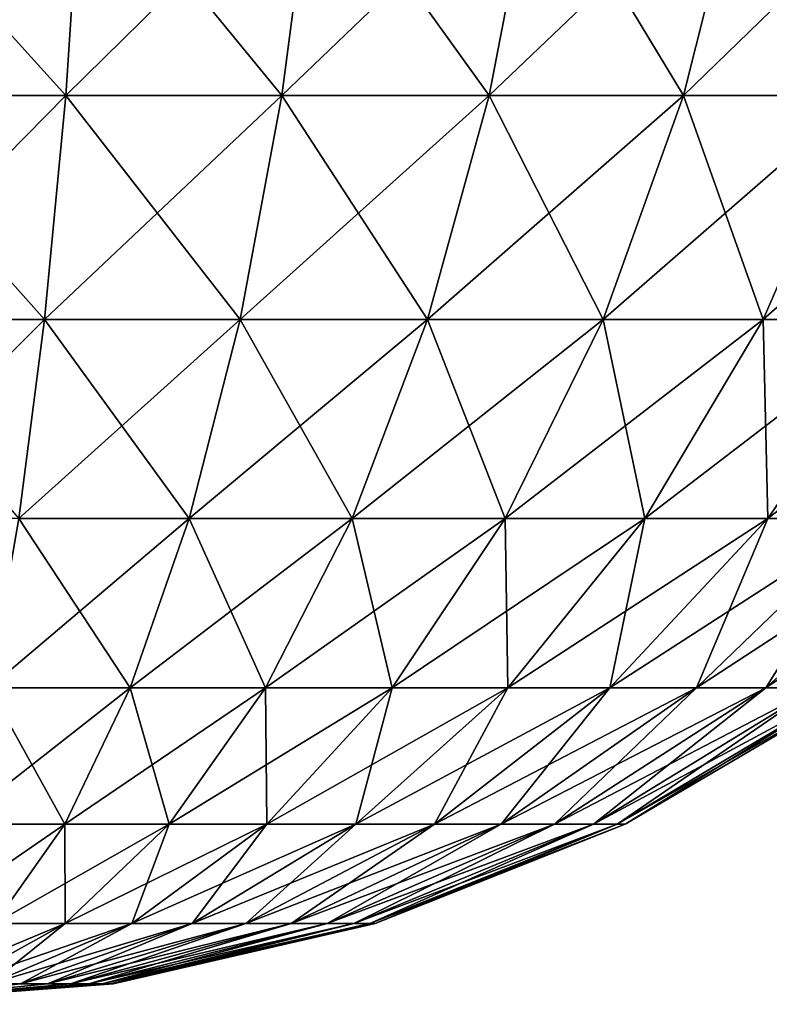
# Model space of a CAD drawing. Header units: millimetres. Extents: x -80 to 80, y -2005 to 66.
# Tile 12 of 23: x 8 to 42, y -103 to -58. Entities that reach past the tile are written whole.
import ezdxf

# ---------------------------------------------------------------- set-up
doc = ezdxf.new("R2010")
doc.units = ezdxf.units.MM
doc.header["$LTSCALE"] = 13.670324
doc.layers.add('15', color=7, linetype='CONTINUOUS')

msp = doc.modelspace()

# ---------------------------------------------------------------- linework, layer by layer
at = {"layer": '15', "color": 250, "linetype": 'Continuous', "true_color": 0x1c1c1c}
for points in [[(10.66, -50.777, 118.145), (0, -50.777, 118.908), (9.935, -61.763, 113.099), (10.66, -50.777, 118.145)], [(0, -50.777, 118.908), (0, -61.763, 113.81), (9.935, -61.763, 113.099), (0, -50.777, 118.908)], [(0, -61.763, -25.81), (0, -50.777, -30.908), (10.66, -50.777, -30.145), (0, -61.763, -25.81)], [(0, -61.763, -25.81), (10.66, -50.777, -30.145), (9.935, -61.763, -25.099), (0, -61.763, -25.81)], [(10.66, -50.777, -30.145), (21.104, -50.777, -27.873), (9.935, -61.763, -25.099), (10.66, -50.777, -30.145)], [(9.935, -61.763, -25.099), (21.104, -50.777, -27.873), (19.668, -61.763, -22.982), (9.935, -61.763, -25.099)], [(19.668, -61.763, 110.982), (10.66, -50.777, 118.145), (9.935, -61.763, 113.099), (19.668, -61.763, 110.982)], [(21.104, -50.777, 115.873), (10.66, -50.777, 118.145), (19.668, -61.763, 110.982), (21.104, -50.777, 115.873)], [(21.104, -50.777, -27.873), (31.118, -50.777, -24.138), (19.668, -61.763, -22.982), (21.104, -50.777, -27.873)], [(19.668, -61.763, -22.982), (31.118, -50.777, -24.138), (29, -61.763, -19.501), (19.668, -61.763, -22.982)], [(29, -61.763, 107.501), (21.104, -50.777, 115.873), (19.668, -61.763, 110.982), (29, -61.763, 107.501)], [(31.118, -50.777, 112.138), (21.104, -50.777, 115.873), (29, -61.763, 107.501), (31.118, -50.777, 112.138)], [(31.118, -50.777, -24.138), (40.498, -50.777, -19.016), (29, -61.763, -19.501), (31.118, -50.777, -24.138)], [(29, -61.763, -19.501), (40.498, -50.777, -19.016), (37.742, -61.763, -14.728), (29, -61.763, -19.501)], [(37.742, -61.763, 102.728), (31.118, -50.777, 112.138), (29, -61.763, 107.501), (37.742, -61.763, 102.728)], [(40.498, -50.777, 107.016), (31.118, -50.777, 112.138), (37.742, -61.763, 102.728), (40.498, -50.777, 107.016)], [(45.716, -61.763, 96.759), (40.498, -50.777, 107.016), (37.742, -61.763, 102.728), (45.716, -61.763, 96.759)], [(40.498, -50.777, -19.016), (49.054, -50.777, -12.611), (37.742, -61.763, -14.728), (40.498, -50.777, -19.016)], [(37.742, -61.763, -14.728), (49.054, -50.777, -12.611), (45.716, -61.763, -8.759), (37.742, -61.763, -14.728)], [(49.054, -50.777, 100.611), (40.498, -50.777, 107.016), (45.716, -61.763, 96.759), (49.054, -50.777, 100.611)], [(9.935, -61.763, 113.099), (0, -61.763, 113.81), (8.982, -71.853, 106.469), (9.935, -61.763, 113.099)], [(0, -61.763, 113.81), (0, -71.853, 107.112), (8.982, -71.853, 106.469), (0, -61.763, 113.81)], [(0, -71.853, -19.112), (0, -61.763, -25.81), (9.935, -61.763, -25.099), (0, -71.853, -19.112)], [(0, -71.853, -19.112), (9.935, -61.763, -25.099), (8.982, -71.853, -18.469), (0, -71.853, -19.112)], [(17.781, -71.853, 104.555), (9.935, -61.763, 113.099), (8.982, -71.853, 106.469), (17.781, -71.853, 104.555)], [(8.982, -71.853, -18.469), (19.668, -61.763, -22.982), (17.781, -71.853, -16.555), (8.982, -71.853, -18.469)], [(9.935, -61.763, -25.099), (19.668, -61.763, -22.982), (8.982, -71.853, -18.469), (9.935, -61.763, -25.099)], [(19.668, -61.763, 110.982), (9.935, -61.763, 113.099), (17.781, -71.853, 104.555), (19.668, -61.763, 110.982)], [(26.218, -71.853, 101.409), (19.668, -61.763, 110.982), (17.781, -71.853, 104.555), (26.218, -71.853, 101.409)], [(17.781, -71.853, -16.555), (29, -61.763, -19.501), (26.218, -71.853, -13.409), (17.781, -71.853, -16.555)], [(19.668, -61.763, -22.982), (29, -61.763, -19.501), (17.781, -71.853, -16.555), (19.668, -61.763, -22.982)], [(29, -61.763, 107.501), (19.668, -61.763, 110.982), (26.218, -71.853, 101.409), (29, -61.763, 107.501)], [(34.121, -71.853, 97.093), (29, -61.763, 107.501), (26.218, -71.853, 101.409), (34.121, -71.853, 97.093)], [(26.218, -71.853, -13.409), (37.742, -61.763, -14.728), (34.121, -71.853, -9.093), (26.218, -71.853, -13.409)], [(29, -61.763, -19.501), (37.742, -61.763, -14.728), (26.218, -71.853, -13.409), (29, -61.763, -19.501)], [(37.742, -61.763, 102.728), (29, -61.763, 107.501), (34.121, -71.853, 97.093), (37.742, -61.763, 102.728)], [(41.329, -71.853, 91.697), (37.742, -61.763, 102.728), (34.121, -71.853, 97.093), (41.329, -71.853, 91.697)], [(34.121, -71.853, -9.093), (45.716, -61.763, -8.759), (41.329, -71.853, -3.697), (34.121, -71.853, -9.093)], [(37.742, -61.763, -14.728), (45.716, -61.763, -8.759), (34.121, -71.853, -9.093), (37.742, -61.763, -14.728)], [(45.716, -61.763, 96.759), (37.742, -61.763, 102.728), (41.329, -71.853, 91.697), (45.716, -61.763, 96.759)], [(47.697, -71.853, 85.329), (45.716, -61.763, 96.759), (41.329, -71.853, 91.697), (47.697, -71.853, 85.329)], [(45.716, -61.763, -8.759), (52.759, -61.763, -1.716), (41.329, -71.853, -3.697), (45.716, -61.763, -8.759)], [(41.329, -71.853, -3.697), (52.759, -61.763, -1.716), (47.697, -71.853, 2.671), (41.329, -71.853, -3.697)], [(0, -80.816, -10.968), (8.982, -71.853, -18.469), (7.823, -80.816, -10.408), (0, -80.816, -10.968)], [(8.982, -71.853, 106.469), (0, -71.853, 107.112), (7.823, -80.816, 98.408), (8.982, -71.853, 106.469)], [(0, -80.816, -10.968), (0, -71.853, -19.112), (8.982, -71.853, -18.469), (0, -80.816, -10.968)], [(7.823, -80.816, -10.408), (17.781, -71.853, -16.555), (15.486, -80.816, -8.741), (7.823, -80.816, -10.408)], [(8.982, -71.853, -18.469), (17.781, -71.853, -16.555), (7.823, -80.816, -10.408), (8.982, -71.853, -18.469)], [(15.486, -80.816, 96.741), (8.982, -71.853, 106.469), (7.823, -80.816, 98.408), (15.486, -80.816, 96.741)], [(17.781, -71.853, 104.555), (8.982, -71.853, 106.469), (15.486, -80.816, 96.741), (17.781, -71.853, 104.555)], [(15.486, -80.816, -8.741), (26.218, -71.853, -13.409), (22.834, -80.816, -6), (15.486, -80.816, -8.741)], [(17.781, -71.853, -16.555), (26.218, -71.853, -13.409), (15.486, -80.816, -8.741), (17.781, -71.853, -16.555)], [(22.834, -80.816, 94), (17.781, -71.853, 104.555), (15.486, -80.816, 96.741), (22.834, -80.816, 94)], [(26.218, -71.853, 101.409), (17.781, -71.853, 104.555), (22.834, -80.816, 94), (26.218, -71.853, 101.409)], [(22.834, -80.816, -6), (34.121, -71.853, -9.093), (29.718, -80.816, -2.242), (22.834, -80.816, -6)], [(26.218, -71.853, -13.409), (34.121, -71.853, -9.093), (22.834, -80.816, -6), (26.218, -71.853, -13.409)], [(29.718, -80.816, 90.242), (26.218, -71.853, 101.409), (22.834, -80.816, 94), (29.718, -80.816, 90.242)], [(34.121, -71.853, 97.093), (26.218, -71.853, 101.409), (29.718, -80.816, 90.242), (34.121, -71.853, 97.093)], [(29.718, -80.816, -2.242), (41.329, -71.853, -3.697), (35.996, -80.816, 2.458), (29.718, -80.816, -2.242)], [(34.121, -71.853, -9.093), (41.329, -71.853, -3.697), (29.718, -80.816, -2.242), (34.121, -71.853, -9.093)], [(35.996, -80.816, 85.542), (34.121, -71.853, 97.093), (29.718, -80.816, 90.242), (35.996, -80.816, 85.542)], [(41.329, -71.853, 91.697), (34.121, -71.853, 97.093), (35.996, -80.816, 85.542), (41.329, -71.853, 91.697)], [(35.996, -80.816, 2.458), (47.697, -71.853, 2.671), (41.542, -80.816, 8.004), (35.996, -80.816, 2.458)], [(41.329, -71.853, -3.697), (47.697, -71.853, 2.671), (35.996, -80.816, 2.458), (41.329, -71.853, -3.697)], [(41.542, -80.816, 79.996), (41.329, -71.853, 91.697), (35.996, -80.816, 85.542), (41.542, -80.816, 79.996)], [(47.697, -71.853, 85.329), (41.329, -71.853, 91.697), (41.542, -80.816, 79.996), (47.697, -71.853, 85.329)], [(47.697, -71.853, 2.671), (53.093, -71.853, 9.879), (41.542, -80.816, 8.004), (47.697, -71.853, 2.671)], [(41.542, -80.816, 8.004), (53.093, -71.853, 9.879), (46.242, -80.816, 14.282), (41.542, -80.816, 8.004)], [(46.242, -80.816, 73.718), (47.697, -71.853, 85.329), (41.542, -80.816, 79.996), (46.242, -80.816, 73.718)], [(6.484, -88.447, -1.1), (15.486, -80.816, -8.741), (12.837, -88.447, 0.282), (6.484, -88.447, -1.1)], [(7.823, -80.816, -10.408), (15.486, -80.816, -8.741), (6.484, -88.447, -1.1), (7.823, -80.816, -10.408)], [(12.837, -88.447, 87.718), (7.823, -80.816, 98.408), (6.484, -88.447, 89.1), (12.837, -88.447, 87.718)], [(15.486, -80.816, 96.741), (7.823, -80.816, 98.408), (12.837, -88.447, 87.718), (15.486, -80.816, 96.741)], [(12.837, -88.447, 0.282), (22.834, -80.816, -6), (18.928, -88.447, 2.554), (12.837, -88.447, 0.282)], [(15.486, -80.816, -8.741), (22.834, -80.816, -6), (12.837, -88.447, 0.282), (15.486, -80.816, -8.741)], [(18.928, -88.447, 85.446), (15.486, -80.816, 96.741), (12.837, -88.447, 87.718), (18.928, -88.447, 85.446)], [(22.834, -80.816, 94), (15.486, -80.816, 96.741), (18.928, -88.447, 85.446), (22.834, -80.816, 94)], [(18.928, -88.447, 2.554), (29.718, -80.816, -2.242), (24.634, -88.447, 5.669), (18.928, -88.447, 2.554)], [(22.834, -80.816, -6), (29.718, -80.816, -2.242), (18.928, -88.447, 2.554), (22.834, -80.816, -6)], [(24.634, -88.447, 82.331), (22.834, -80.816, 94), (18.928, -88.447, 85.446), (24.634, -88.447, 82.331)], [(29.718, -80.816, 90.242), (22.834, -80.816, 94), (24.634, -88.447, 82.331), (29.718, -80.816, 90.242)], [(29.718, -80.816, -2.242), (35.996, -80.816, 2.458), (24.634, -88.447, 5.669), (29.718, -80.816, -2.242)], [(24.634, -88.447, 5.669), (35.996, -80.816, 2.458), (29.838, -88.447, 9.565), (24.634, -88.447, 5.669)], [(29.838, -88.447, 78.435), (29.718, -80.816, 90.242), (24.634, -88.447, 82.331), (29.838, -88.447, 78.435)], [(35.996, -80.816, 85.542), (29.718, -80.816, 90.242), (29.838, -88.447, 78.435), (35.996, -80.816, 85.542)], [(35.996, -80.816, 2.458), (41.542, -80.816, 8.004), (29.838, -88.447, 9.565), (35.996, -80.816, 2.458)], [(29.838, -88.447, 9.565), (41.542, -80.816, 8.004), (34.435, -88.447, 14.162), (29.838, -88.447, 9.565)], [(34.435, -88.447, 73.838), (35.996, -80.816, 85.542), (29.838, -88.447, 78.435), (34.435, -88.447, 73.838)], [(34.435, -88.447, 14.162), (46.242, -80.816, 14.282), (38.331, -88.447, 19.366), (34.435, -88.447, 14.162)], [(41.542, -80.816, 8.004), (46.242, -80.816, 14.282), (34.435, -88.447, 14.162), (41.542, -80.816, 8.004)], [(38.331, -88.447, 68.634), (41.542, -80.816, 79.996), (34.435, -88.447, 73.838), (38.331, -88.447, 68.634)], [(41.542, -80.816, 79.996), (35.996, -80.816, 85.542), (34.435, -88.447, 73.838), (41.542, -80.816, 79.996)], [(38.331, -88.447, 19.366), (50, -80.816, 21.166), (41.446, -88.447, 25.072), (38.331, -88.447, 19.366)], [(46.242, -80.816, 14.282), (50, -80.816, 21.166), (38.331, -88.447, 19.366), (46.242, -80.816, 14.282)], [(41.446, -88.447, 62.928), (46.242, -80.816, 73.718), (38.331, -88.447, 68.634), (41.446, -88.447, 62.928)], [(46.242, -80.816, 73.718), (41.542, -80.816, 79.996), (38.331, -88.447, 68.634), (46.242, -80.816, 73.718)], [(41.446, -88.447, 25.072), (52.741, -80.816, 28.514), (43.718, -88.447, 31.163), (41.446, -88.447, 25.072)], [(50, -80.816, 21.166), (52.741, -80.816, 28.514), (41.446, -88.447, 25.072), (50, -80.816, 21.166)], [(43.718, -88.447, 56.837), (50, -80.816, 66.834), (41.446, -88.447, 62.928), (43.718, -88.447, 56.837)], [(50, -80.816, 66.834), (46.242, -80.816, 73.718), (41.446, -88.447, 62.928), (50, -80.816, 66.834)], [(9.893, -94.572, 77.694), (6.484, -88.447, 89.1), (4.998, -94.572, 78.759), (9.893, -94.572, 77.694)], [(4.998, -94.572, 9.241), (12.837, -88.447, 0.282), (9.893, -94.572, 10.306), (4.998, -94.572, 9.241)], [(6.484, -88.447, -1.1), (12.837, -88.447, 0.282), (4.998, -94.572, 9.241), (6.484, -88.447, -1.1)], [(12.837, -88.447, 87.718), (6.484, -88.447, 89.1), (9.893, -94.572, 77.694), (12.837, -88.447, 87.718)], [(14.588, -94.572, 75.943), (12.837, -88.447, 87.718), (9.893, -94.572, 77.694), (14.588, -94.572, 75.943)], [(9.893, -94.572, 10.306), (18.928, -88.447, 2.554), (14.588, -94.572, 12.057), (9.893, -94.572, 10.306)], [(12.837, -88.447, 0.282), (18.928, -88.447, 2.554), (9.893, -94.572, 10.306), (12.837, -88.447, 0.282)], [(18.928, -88.447, 85.446), (12.837, -88.447, 87.718), (14.588, -94.572, 75.943), (18.928, -88.447, 85.446)], [(18.985, -94.572, 73.542), (18.928, -88.447, 85.446), (14.588, -94.572, 75.943), (18.985, -94.572, 73.542)], [(14.588, -94.572, 12.057), (24.634, -88.447, 5.669), (18.985, -94.572, 14.458), (14.588, -94.572, 12.057)], [(18.928, -88.447, 2.554), (24.634, -88.447, 5.669), (14.588, -94.572, 12.057), (18.928, -88.447, 2.554)], [(24.634, -88.447, 82.331), (18.928, -88.447, 85.446), (18.985, -94.572, 73.542), (24.634, -88.447, 82.331)], [(22.996, -94.572, 70.539), (24.634, -88.447, 82.331), (18.985, -94.572, 73.542), (22.996, -94.572, 70.539)], [(18.985, -94.572, 14.458), (29.838, -88.447, 9.565), (22.996, -94.572, 17.461), (18.985, -94.572, 14.458)], [(24.634, -88.447, 5.669), (29.838, -88.447, 9.565), (18.985, -94.572, 14.458), (24.634, -88.447, 5.669)], [(29.838, -88.447, 78.435), (24.634, -88.447, 82.331), (22.996, -94.572, 70.539), (29.838, -88.447, 78.435)], [(26.539, -94.572, 66.996), (29.838, -88.447, 78.435), (22.996, -94.572, 70.539), (26.539, -94.572, 66.996)], [(22.996, -94.572, 17.461), (34.435, -88.447, 14.162), (26.539, -94.572, 21.004), (22.996, -94.572, 17.461)], [(29.838, -88.447, 9.565), (34.435, -88.447, 14.162), (22.996, -94.572, 17.461), (29.838, -88.447, 9.565)], [(29.542, -94.572, 62.985), (34.435, -88.447, 73.838), (26.539, -94.572, 66.996), (29.542, -94.572, 62.985)], [(34.435, -88.447, 73.838), (29.838, -88.447, 78.435), (26.539, -94.572, 66.996), (34.435, -88.447, 73.838)], [(26.539, -94.572, 21.004), (38.331, -88.447, 19.366), (29.542, -94.572, 25.015), (26.539, -94.572, 21.004)], [(34.435, -88.447, 14.162), (38.331, -88.447, 19.366), (26.539, -94.572, 21.004), (34.435, -88.447, 14.162)], [(31.943, -94.572, 58.588), (38.331, -88.447, 68.634), (29.542, -94.572, 62.985), (31.943, -94.572, 58.588)], [(38.331, -88.447, 68.634), (34.435, -88.447, 73.838), (29.542, -94.572, 62.985), (38.331, -88.447, 68.634)], [(38.331, -88.447, 19.366), (41.446, -88.447, 25.072), (29.542, -94.572, 25.015), (38.331, -88.447, 19.366)], [(29.542, -94.572, 25.015), (41.446, -88.447, 25.072), (31.943, -94.572, 29.412), (29.542, -94.572, 25.015)], [(33.694, -94.572, 53.893), (41.446, -88.447, 62.928), (31.943, -94.572, 58.588), (33.694, -94.572, 53.893)], [(41.446, -88.447, 25.072), (43.718, -88.447, 31.163), (31.943, -94.572, 29.412), (41.446, -88.447, 25.072)], [(41.446, -88.447, 62.928), (38.331, -88.447, 68.634), (31.943, -94.572, 58.588), (41.446, -88.447, 62.928)], [(31.943, -94.572, 29.412), (43.718, -88.447, 31.163), (33.694, -94.572, 34.107), (31.943, -94.572, 29.412)], [(34.759, -94.572, 48.998), (43.718, -88.447, 56.837), (33.694, -94.572, 53.893), (34.759, -94.572, 48.998)], [(43.718, -88.447, 56.837), (41.446, -88.447, 62.928), (33.694, -94.572, 53.893), (43.718, -88.447, 56.837)], [(33.694, -94.572, 34.107), (45.1, -88.447, 37.516), (34.759, -94.572, 39.002), (33.694, -94.572, 34.107)], [(43.718, -88.447, 31.163), (45.1, -88.447, 37.516), (33.694, -94.572, 34.107), (43.718, -88.447, 31.163)], [(35.116, -94.572, 44), (45.1, -88.447, 50.484), (34.759, -94.572, 48.998), (35.116, -94.572, 44)], [(45.1, -88.447, 50.484), (43.718, -88.447, 56.837), (34.759, -94.572, 48.998), (45.1, -88.447, 50.484)], [(34.759, -94.572, 39.002), (45.564, -88.447, 44), (35.116, -94.572, 44), (34.759, -94.572, 39.002)], [(45.1, -88.447, 37.516), (45.564, -88.447, 44), (34.759, -94.572, 39.002), (45.1, -88.447, 37.516)], [(45.564, -88.447, 44), (45.1, -88.447, 50.484), (35.116, -94.572, 44), (45.564, -88.447, 44)], [(3.396, -99.049, 20.379), (9.893, -94.572, 10.306), (6.723, -99.049, 21.103), (3.396, -99.049, 20.379)], [(4.998, -94.572, 9.241), (9.893, -94.572, 10.306), (3.396, -99.049, 20.379), (4.998, -94.572, 9.241)], [(9.893, -94.572, 77.694), (4.998, -94.572, 78.759), (6.723, -99.049, 66.897), (9.893, -94.572, 77.694)], [(6.723, -99.049, 21.103), (14.588, -94.572, 12.057), (9.913, -99.049, 22.293), (6.723, -99.049, 21.103)], [(9.893, -94.572, 10.306), (14.588, -94.572, 12.057), (6.723, -99.049, 21.103), (9.893, -94.572, 10.306)], [(9.913, -99.049, 65.707), (9.893, -94.572, 77.694), (6.723, -99.049, 66.897), (9.913, -99.049, 65.707)], [(14.588, -94.572, 75.943), (9.893, -94.572, 77.694), (9.913, -99.049, 65.707), (14.588, -94.572, 75.943)], [(9.913, -99.049, 22.293), (18.985, -94.572, 14.458), (12.902, -99.049, 23.925), (9.913, -99.049, 22.293)], [(14.588, -94.572, 12.057), (18.985, -94.572, 14.458), (9.913, -99.049, 22.293), (14.588, -94.572, 12.057)], [(12.902, -99.049, 64.075), (14.588, -94.572, 75.943), (9.913, -99.049, 65.707), (12.902, -99.049, 64.075)], [(12.902, -99.049, 23.925), (22.996, -94.572, 17.461), (15.627, -99.049, 25.965), (12.902, -99.049, 23.925)], [(18.985, -94.572, 14.458), (22.996, -94.572, 17.461), (12.902, -99.049, 23.925), (18.985, -94.572, 14.458)], [(15.627, -99.049, 62.035), (18.985, -94.572, 73.542), (12.902, -99.049, 64.075), (15.627, -99.049, 62.035)], [(18.985, -94.572, 73.542), (14.588, -94.572, 75.943), (12.902, -99.049, 64.075), (18.985, -94.572, 73.542)], [(15.627, -99.049, 25.965), (26.539, -94.572, 21.004), (18.035, -99.049, 28.373), (15.627, -99.049, 25.965)], [(22.996, -94.572, 17.461), (26.539, -94.572, 21.004), (15.627, -99.049, 25.965), (22.996, -94.572, 17.461)], [(22.996, -94.572, 70.539), (18.985, -94.572, 73.542), (15.627, -99.049, 62.035), (22.996, -94.572, 70.539)], [(18.035, -99.049, 59.627), (22.996, -94.572, 70.539), (15.627, -99.049, 62.035), (18.035, -99.049, 59.627)], [(18.035, -99.049, 28.373), (29.542, -94.572, 25.015), (20.075, -99.049, 31.098), (18.035, -99.049, 28.373)], [(26.539, -94.572, 21.004), (29.542, -94.572, 25.015), (18.035, -99.049, 28.373), (26.539, -94.572, 21.004)], [(20.075, -99.049, 56.902), (26.539, -94.572, 66.996), (18.035, -99.049, 59.627), (20.075, -99.049, 56.902)], [(26.539, -94.572, 66.996), (22.996, -94.572, 70.539), (18.035, -99.049, 59.627), (26.539, -94.572, 66.996)], [(29.542, -94.572, 25.015), (31.943, -94.572, 29.412), (20.075, -99.049, 31.098), (29.542, -94.572, 25.015)], [(20.075, -99.049, 31.098), (31.943, -94.572, 29.412), (21.707, -99.049, 34.087), (20.075, -99.049, 31.098)], [(21.707, -99.049, 53.913), (29.542, -94.572, 62.985), (20.075, -99.049, 56.902), (21.707, -99.049, 53.913)], [(29.542, -94.572, 62.985), (26.539, -94.572, 66.996), (20.075, -99.049, 56.902), (29.542, -94.572, 62.985)], [(31.943, -94.572, 29.412), (33.694, -94.572, 34.107), (21.707, -99.049, 34.087), (31.943, -94.572, 29.412)], [(21.707, -99.049, 34.087), (33.694, -94.572, 34.107), (22.897, -99.049, 37.277), (21.707, -99.049, 34.087)], [(22.897, -99.049, 50.723), (31.943, -94.572, 58.588), (21.707, -99.049, 53.913), (22.897, -99.049, 50.723)], [(31.943, -94.572, 58.588), (29.542, -94.572, 62.985), (21.707, -99.049, 53.913), (31.943, -94.572, 58.588)], [(33.694, -94.572, 34.107), (34.759, -94.572, 39.002), (22.897, -99.049, 37.277), (33.694, -94.572, 34.107)], [(33.694, -94.572, 53.893), (31.943, -94.572, 58.588), (22.897, -99.049, 50.723), (33.694, -94.572, 53.893)], [(22.897, -99.049, 37.277), (34.759, -94.572, 39.002), (23.621, -99.049, 40.604), (22.897, -99.049, 37.277)], [(23.621, -99.049, 47.396), (33.694, -94.572, 53.893), (22.897, -99.049, 50.723), (23.621, -99.049, 47.396)], [(34.759, -94.572, 39.002), (35.116, -94.572, 44), (23.621, -99.049, 40.604), (34.759, -94.572, 39.002)], [(23.863, -99.049, 44), (34.759, -94.572, 48.998), (23.621, -99.049, 47.396), (23.863, -99.049, 44)], [(34.759, -94.572, 48.998), (33.694, -94.572, 53.893), (23.621, -99.049, 47.396), (34.759, -94.572, 48.998)], [(23.621, -99.049, 40.604), (35.116, -94.572, 44), (23.863, -99.049, 44), (23.621, -99.049, 40.604)], [(35.116, -94.572, 44), (34.759, -94.572, 48.998), (23.863, -99.049, 44), (35.116, -94.572, 44)], [(3.399, -101.776, 32.425), (9.913, -99.049, 22.293), (5.012, -101.776, 33.026), (3.399, -101.776, 32.425)], [(6.723, -99.049, 21.103), (9.913, -99.049, 22.293), (3.399, -101.776, 32.425), (6.723, -99.049, 21.103)], [(9.913, -99.049, 65.707), (6.723, -99.049, 66.897), (5.012, -101.776, 54.974), (9.913, -99.049, 65.707)], [(6.522, -101.776, 54.149), (9.913, -99.049, 65.707), (5.012, -101.776, 54.974), (6.522, -101.776, 54.149)], [(5.012, -101.776, 33.026), (12.902, -99.049, 23.925), (6.522, -101.776, 33.851), (5.012, -101.776, 33.026)], [(9.913, -99.049, 22.293), (12.902, -99.049, 23.925), (5.012, -101.776, 33.026), (9.913, -99.049, 22.293)], [(12.902, -99.049, 64.075), (9.913, -99.049, 65.707), (6.522, -101.776, 54.149), (12.902, -99.049, 64.075)], [(7.9, -101.776, 53.117), (12.902, -99.049, 64.075), (6.522, -101.776, 54.149), (7.9, -101.776, 53.117)], [(12.902, -99.049, 23.925), (15.627, -99.049, 25.965), (6.522, -101.776, 33.851), (12.902, -99.049, 23.925)], [(6.522, -101.776, 33.851), (15.627, -99.049, 25.965), (7.9, -101.776, 34.883), (6.522, -101.776, 33.851)], [(9.117, -101.776, 51.9), (15.627, -99.049, 62.035), (7.9, -101.776, 53.117), (9.117, -101.776, 51.9)], [(15.627, -99.049, 62.035), (12.902, -99.049, 64.075), (7.9, -101.776, 53.117), (15.627, -99.049, 62.035)], [(15.627, -99.049, 25.965), (18.035, -99.049, 28.373), (7.9, -101.776, 34.883), (15.627, -99.049, 25.965)], [(7.9, -101.776, 34.883), (18.035, -99.049, 28.373), (9.117, -101.776, 36.1), (7.9, -101.776, 34.883)], [(18.035, -99.049, 59.627), (15.627, -99.049, 62.035), (9.117, -101.776, 51.9), (18.035, -99.049, 59.627)], [(10.149, -101.776, 50.522), (18.035, -99.049, 59.627), (9.117, -101.776, 51.9), (10.149, -101.776, 50.522)], [(18.035, -99.049, 28.373), (20.075, -99.049, 31.098), (9.117, -101.776, 36.1), (18.035, -99.049, 28.373)], [(9.117, -101.776, 36.1), (20.075, -99.049, 31.098), (10.149, -101.776, 37.478), (9.117, -101.776, 36.1)], [(20.075, -99.049, 56.902), (18.035, -99.049, 59.627), (10.149, -101.776, 50.522), (20.075, -99.049, 56.902)], [(10.974, -101.776, 49.012), (20.075, -99.049, 56.902), (10.149, -101.776, 50.522), (10.974, -101.776, 49.012)], [(20.075, -99.049, 31.098), (21.707, -99.049, 34.087), (10.149, -101.776, 37.478), (20.075, -99.049, 31.098)], [(10.149, -101.776, 37.478), (21.707, -99.049, 34.087), (10.974, -101.776, 38.988), (10.149, -101.776, 37.478)], [(21.707, -99.049, 53.913), (20.075, -99.049, 56.902), (10.974, -101.776, 49.012), (21.707, -99.049, 53.913)], [(11.575, -101.776, 47.399), (21.707, -99.049, 53.913), (10.974, -101.776, 49.012), (11.575, -101.776, 47.399)], [(21.707, -99.049, 34.087), (22.897, -99.049, 37.277), (10.974, -101.776, 38.988), (21.707, -99.049, 34.087)], [(10.974, -101.776, 38.988), (22.897, -99.049, 37.277), (11.575, -101.776, 40.601), (10.974, -101.776, 38.988)], [(11.941, -101.776, 45.717), (22.897, -99.049, 50.723), (11.575, -101.776, 47.399), (11.941, -101.776, 45.717)], [(22.897, -99.049, 50.723), (21.707, -99.049, 53.913), (11.575, -101.776, 47.399), (22.897, -99.049, 50.723)], [(11.575, -101.776, 40.601), (23.621, -99.049, 40.604), (11.941, -101.776, 42.283), (11.575, -101.776, 40.601)], [(22.897, -99.049, 37.277), (23.621, -99.049, 40.604), (11.575, -101.776, 40.601), (22.897, -99.049, 37.277)], [(11.941, -101.776, 42.283), (23.863, -99.049, 44), (12.064, -101.776, 44), (11.941, -101.776, 42.283)], [(23.621, -99.049, 47.396), (22.897, -99.049, 50.723), (11.941, -101.776, 45.717), (23.621, -99.049, 47.396)], [(12.064, -101.776, 44), (23.621, -99.049, 47.396), (11.941, -101.776, 45.717), (12.064, -101.776, 44)], [(23.621, -99.049, 40.604), (23.863, -99.049, 44), (11.941, -101.776, 42.283), (23.621, -99.049, 40.604)], [(23.863, -99.049, 44), (23.621, -99.049, 47.396), (12.064, -101.776, 44), (23.863, -99.049, 44)], [(0, -102.691, 44), (11.941, -101.776, 45.717), (11.575, -101.776, 47.399), (0, -102.691, 44)], [(0, -102.691, 44), (11.575, -101.776, 47.399), (10.974, -101.776, 49.012), (0, -102.691, 44)], [(0, -102.691, 44), (10.974, -101.776, 49.012), (10.149, -101.776, 50.522), (0, -102.691, 44)], [(0, -102.691, 44), (10.149, -101.776, 50.522), (9.117, -101.776, 51.9), (0, -102.691, 44)], [(0, -102.691, 44), (9.117, -101.776, 51.9), (7.9, -101.776, 53.117), (0, -102.691, 44)], [(0, -102.691, 44), (7.9, -101.776, 53.117), (6.522, -101.776, 54.149), (0, -102.691, 44)], [(0, -102.691, 44), (12.064, -101.776, 44), (11.941, -101.776, 45.717), (0, -102.691, 44)], [(0, -102.691, 44), (6.522, -101.776, 33.851), (7.9, -101.776, 34.883), (0, -102.691, 44)], [(0, -102.691, 44), (7.9, -101.776, 34.883), (9.117, -101.776, 36.1), (0, -102.691, 44)], [(0, -102.691, 44), (9.117, -101.776, 36.1), (10.149, -101.776, 37.478), (0, -102.691, 44)], [(0, -102.691, 44), (10.149, -101.776, 37.478), (10.974, -101.776, 38.988), (0, -102.691, 44)], [(0, -102.691, 44), (10.974, -101.776, 38.988), (11.575, -101.776, 40.601), (0, -102.691, 44)], [(0, -102.691, 44), (11.575, -101.776, 40.601), (11.941, -101.776, 42.283), (0, -102.691, 44)], [(0, -102.691, 44), (11.941, -101.776, 42.283), (12.064, -101.776, 44), (0, -102.691, 44)]]:
    msp.add_3dface(points, dxfattribs=at)

doc.saveas('drawing.dxf')
